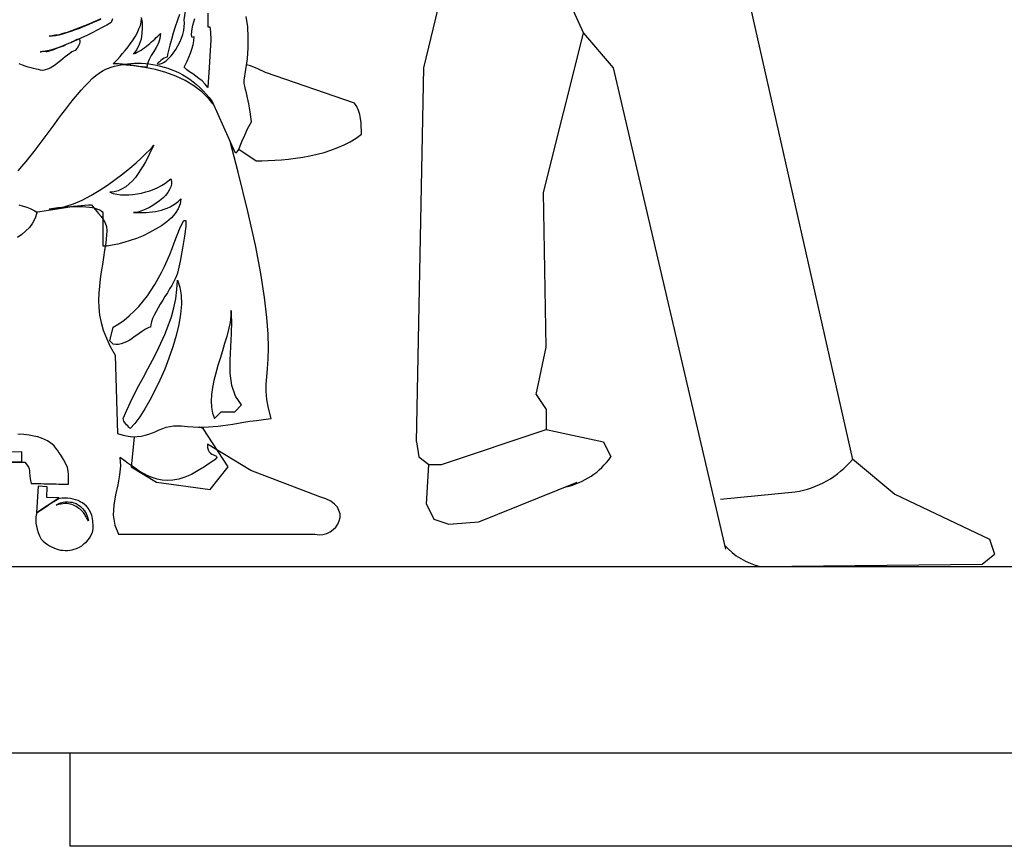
# Model space of a CAD drawing. Header units: inches. Extents: x 21 to 132, y 19 to 196.
# Tile 8 of 54: x 63.895 to 64.952, y 51.866 to 52.753. Entities that reach past the tile are written whole.
import ezdxf

# ---------------------------------------------------------------- set-up
doc = ezdxf.new("R2010")
doc.units = ezdxf.units.IN
doc.header["$MEASUREMENT"] = 0
doc.layers.add('fur', color=253, linetype='Continuous')
doc.layers.add('inwall', color=41, linetype='Continuous')

# ---------------------------------------------------------------- blocks, each defined once
blk = doc.blocks.new('Mann8')
at = {"layer": 'fur', "linetype": 'Continuous'}
for points in [[(144.66, -479.06), (144.24, -478.58), (143.8, -478.06), (143.36, -477.53), (142.94, -476.99), (142.5, -476.43), (142.08, -475.85), (141.64, -475.27), (141.22, -474.69), (140.8, -474.11), (140.38, -473.55), (139.96, -472.99), (139.54, -472.43), (139.12, -471.89), (138.7, -471.38), (138.29, -470.87), (137.89, -470.4), (137.49, -469.96), (137.08, -469.56), (136.7, -469.17), (136.31, -468.84), (135.93, -468.54), (135.54, -468.29), (135.26, -468.17), (134.96, -468.05), (134.66, -467.94), (134.33, -467.84), (134, -467.75), (133.65, -467.68), (133.3, -467.63), (132.93, -467.58), (132.56, -467.54), (132.18, -467.52), (131.79, -467.52), (131.4, -467.52), (131, -467.56), (130.62, -467.59), (130.21, -467.64), (129.81, -467.72), (129.39, -467.82), (128.98, -467.93), (128.58, -468.05), (128.18, -468.21), (127.78, -468.36), (127.39, -468.56), (127, -468.77), (126.62, -468.99), (126.23, -469.24), (125.86, -469.5), (125.5, -469.8), (125.15, -470.12), (124.81, -470.47), (124.48, -470.82), (124.15, -471.2), (123.85, -471.62), (121.41, -477.04), (121.27, -477.13), (121.15, -477.02), (120.99, -476.76), (120.82, -476.37), (120.61, -475.85), (120.34, -475.24), (120.03, -474.55), (119.62, -473.82), (119.76, -472.73), (119.9, -471.87), (120.04, -471.22), (120.17, -470.71), (120.27, -470.33), (120.34, -469.99), (120.4, -469.68), (120.41, -469.35), (120.22, -468.19), (120.06, -467.03), (119.97, -465.87), (119.96, -464.74), (120.01, -463.61), (120.18, -462.49)], [(135.77, -462.77), (136.19, -462.95), (136.61, -463.12), (137.07, -463.32), (137.52, -463.51), (138, -463.7), (138.47, -463.88), (138.94, -464.05), (139.4, -464.21), (139.84, -464.33), (140.26, -464.46), (140.64, -464.52), (141.01, -464.58), (141.33, -464.6), (141.01, -464.58), (140.64, -464.54), (140.26, -464.46), (139.85, -464.35), (139.42, -464.23), (138.96, -464.09), (138.49, -463.91), (138.03, -463.74), (137.56, -463.54), (137.1, -463.35), (136.65, -463.16), (136.21, -462.98), (135.79, -462.79)], [(134.54, -462.74), (134.66, -463.16), (135.14, -463.42), (135.63, -463.7), (136.16, -463.98), (136.72, -464.26), (137.28, -464.54), (137.84, -464.81), (138.4, -465.05), (138.96, -465.3), (139.5, -465.52), (140.01, -465.72), (140.5, -465.89), (140.94, -466.05), (141.34, -466.15), (141.7, -466.24), (141.99, -466.28), (142.22, -466.26), (142.22, -466.35), (142.22, -466.36), (142.2, -466.33), (142.22, -466.26), (142.05, -466.22), (141.91, -466.21), (141.82, -466.22), (141.73, -466.24), (141.64, -466.26), (141.54, -466.26), (141.4, -466.22), (141.19, -466.15), (141.06, -466.12), (140.91, -466.07), (140.75, -466.01), (140.57, -465.94), (140.4, -465.87), (140.2, -465.8), (140.01, -465.72), (139.8, -465.65), (139.61, -465.56), (139.4, -465.45), (139.21, -465.37), (139.01, -465.28), (138.82, -465.19), (138.64, -465.1), (138.47, -465.02), (138.31, -464.93), (138.17, -464.91), (138.08, -464.96), (138.03, -465.07), (138.03, -465.23), (138.07, -465.44), (138.17, -465.65), (138.33, -465.89), (138.54, -466.14), (138.71, -466.21), (138.89, -466.31), (139.12, -466.47), (139.35, -466.65), (139.59, -466.84), (139.84, -467.05), (140.12, -467.26), (140.38, -467.47), (140.66, -467.68), (140.94, -467.87), (141.22, -468.03), (141.5, -468.15), (141.76, -468.24), (142.01, -468.28), (142.26, -468.26), (142.48, -468.19), (142.73, -468.15), (142.99, -468.1), (143.27, -468.01), (143.57, -467.93), (143.89, -467.82), (144.2, -467.72), (144.53, -467.59)], [(124.3, -462.16), (124.3, -463.6), (124.09, -463.63), (124.01, -464.16), (123.99, -465.05), (124.04, -466.17), (124.11, -467.38), (124.2, -468.54), (124.27, -469.5), (124.3, -470.12), (124.6, -469.75), (124.92, -469.42), (125.25, -469.15), (125.58, -468.89), (125.92, -468.66), (126.25, -468.43), (126.57, -468.21), (126.85, -467.94), (126.69, -467.64), (126.51, -467.28), (126.34, -466.87), (126.16, -466.45), (126, -466), (125.88, -465.54), (125.79, -465.1), (125.76, -464.68), (125.97, -464.77), (126.04, -464.52), (126.02, -464.05), (125.9, -463.42), (125.69, -462.72)], [(126.85, -462.88), (126.69, -461.95)], [(127.34, -462.28), (127.56, -462.91), (127.79, -463.6), (128.02, -464.28), (128.21, -464.96), (128.39, -465.59), (128.53, -466.14), (128.62, -466.58), (128.65, -466.86), (128.81, -466.89), (128.98, -466.98), (129.16, -467.08), (129.34, -467.22), (129.49, -467.36), (129.62, -467.47), (129.7, -467.56), (129.74, -467.59), (129.53, -467.61), (129.28, -467.56), (129.04, -467.43), (128.77, -467.26), (128.51, -467.01), (128.25, -466.73), (127.99, -466.4), (127.74, -466.05), (127.51, -465.66), (127.32, -465.26), (127.13, -464.84), (126.99, -464.42), (126.88, -464.02), (126.83, -463.61), (126.81, -463.23), (126.85, -462.88)], [(134.45, -467.59), (134.23, -467.36), (133.98, -467.1), (133.72, -466.8), (133.44, -466.49), (133.16, -466.14), (132.86, -465.77), (132.58, -465.4), (132.32, -465), (132.07, -464.61), (131.86, -464.23), (131.69, -463.84), (131.54, -463.46), (131.46, -463.11), (131.42, -462.75)], [(131.44, -462.61), (131.35, -463.14), (131.33, -463.72), (131.37, -464.33), (131.47, -464.95), (131.65, -465.52), (131.93, -466.05), (132.28, -466.51), (132.07, -466.44), (131.88, -466.33), (131.67, -466.22), (131.47, -466.12), (131.26, -465.98), (131.07, -465.84), (130.88, -465.7), (130.7, -465.54), (130.51, -465.4), (130.33, -465.24), (130.16, -465.09), (129.98, -464.93), (129.83, -464.77), (129.67, -464.61), (129.51, -464.47), (129.37, -464.33), (129.44, -464.86), (129.6, -465.35), (129.83, -465.82), (130.11, -466.26), (130.37, -466.7), (130.6, -467.12), (130.76, -467.54), (130.83, -467.94), (130.97, -467.94), (131.12, -467.93), (131.3, -467.91), (131.49, -467.89), (131.69, -467.86), (131.9, -467.84), (132.11, -467.8), (132.32, -467.77), (132.54, -467.73), (132.77, -467.7), (133, -467.68), (133.23, -467.64), (133.44, -467.63), (133.67, -467.61), (133.88, -467.59), (134.09, -467.59), (134.45, -467.59)], [(120.99, -476.74), (119.13, -477.97), (118.5, -477.97), (117.82, -477.95), (117.12, -477.92), (116.4, -477.87), (115.64, -477.8), (114.89, -477.69), (114.12, -477.59), (113.35, -477.45), (112.58, -477.27), (111.82, -477.08), (111.09, -476.83), (110.37, -476.57), (109.68, -476.27), (109.02, -475.94), (108.4, -475.55), (107.83, -475.13), (107.83, -474.74), (107.84, -474.34), (107.86, -473.9), (107.91, -473.46), (108, -473.01), (108.14, -472.59), (108.32, -472.17), (108.56, -471.8), (118.1, -468.52), (118.94, -468.12), (119.73, -467.8), (120.15, -467.68), (120.15, -467.68)], [(123.73, -471.9), (124.15, -471.36), (124.94, -470.59), (125.81, -469.94), (126.74, -469.36), (127.74, -468.89), (128.79, -468.5), (129.9, -468.19), (131.05, -467.96), (132.23, -467.8), (133.44, -467.7), (133.7, -467.7), (133.7, -467.7)], [(142.72, -483.45), (142.31, -483.41), (141.85, -483.33), (141.38, -483.27), (140.92, -483.19), (140.47, -483.12), (140.01, -483.05), (139.56, -482.98), (139.12, -482.91), (138.7, -482.86), (138.28, -482.81), (137.87, -482.77), (137.49, -482.74), (137.12, -482.7), (136.77, -482.7), (136.38, -483.19), (136.03, -483.62), (135.75, -483.97), (135.51, -484.32), (135.31, -484.65), (135.19, -485.04), (135.14, -485.46), (135.16, -485.96), (135.24, -486.77), (135.37, -487.58), (135.49, -488.37), (135.61, -489.12), (135.75, -489.89), (135.86, -490.65), (135.94, -491.42), (136.01, -492.17), (136.03, -492.94), (136, -493.71), (135.91, -494.52), (135.75, -495.33), (135.52, -496.15), (135.19, -497.01), (134.79, -497.9), (134.26, -498.81), (133.98, -507.23), (133.4, -507.42), (132.86, -507.53), (132.35, -507.58), (131.9, -507.56), (131.46, -507.51), (131.04, -507.42), (130.63, -507.3), (130.25, -507.14), (129.88, -507), (129.51, -506.84), (129.14, -506.69), (128.77, -506.56), (128.39, -506.46), (128, -506.41), (127.58, -506.39), (127.14, -506.42), (126.5, -506.49), (125.88, -506.53), (125.3, -506.55), (124.76, -506.55), (124.23, -506.53), (123.73, -506.48), (123.2, -506.44), (122.69, -506.37), (122.17, -506.3), (121.62, -506.21), (121.04, -506.12), (120.45, -506.02), (119.78, -505.91), (119.08, -505.83), (118.33, -505.72), (117.5, -505.62), (117.8, -504.51), (117.98, -503.58), (118.05, -502.74), (118.03, -501.95), (117.98, -501.15), (117.89, -500.25), (117.82, -499.24), (117.8, -498.03), (117.84, -496.57), (117.96, -494.8), (118.22, -492.64), (118.62, -490.08), (119.2, -487.02), (120.01, -483.42), (121.04, -479.2), (121.92, -475.9), (121.92, -475.92)], [(121.85, -476.18), (121.78, -476.22), (121.78, -476.22)], [(141.33, -483.16), (140.48, -483.09), (139.61, -482.9), (138.71, -482.58), (137.79, -482.2), (136.87, -481.7), (135.96, -481.18), (135.07, -480.6), (134.23, -479.99), (133.42, -479.37), (132.67, -478.78), (131.98, -478.2), (131.4, -477.67), (130.9, -477.18), (130.51, -476.8), (130.25, -476.48), (130.11, -476.29), (130.25, -476.59), (130.41, -476.92), (130.6, -477.29), (130.79, -477.69), (131, -478.09), (131.25, -478.51), (131.51, -478.95), (131.77, -479.36), (132.07, -479.76), (132.4, -480.13), (132.74, -480.46), (133.1, -480.76), (133.49, -481), (133.91, -481.2), (134.35, -481.32), (134.81, -481.35), (134.45, -481.48), (134.07, -481.56), (133.67, -481.62), (133.23, -481.63), (132.79, -481.63), (132.33, -481.6), (131.88, -481.53), (131.42, -481.44), (130.97, -481.32), (130.51, -481.2), (130.07, -481.02), (129.67, -480.85), (129.27, -480.64), (128.92, -480.41), (128.58, -480.16), (128.28, -479.9), (128.2, -480.18), (128.2, -480.48), (128.27, -480.78), (128.41, -481.07), (128.6, -481.39), (128.84, -481.69), (129.14, -481.99), (129.48, -482.27), (129.83, -482.53), (130.19, -482.76), (130.56, -482.98), (130.95, -483.16), (131.32, -483.32), (131.67, -483.44), (131.98, -483.51), (132.28, -483.53), (131.95, -483.53), (131.6, -483.53), (131.26, -483.51), (130.93, -483.51), (130.58, -483.48), (130.25, -483.46), (129.93, -483.41), (129.6, -483.35), (129.28, -483.27), (128.97, -483.18), (128.65, -483.05), (128.35, -482.91), (128.06, -482.74), (127.78, -482.55), (127.5, -482.34), (127.21, -482.07), (127.28, -482.6), (127.48, -483.12), (127.79, -483.62), (128.21, -484.09), (128.7, -484.53), (129.28, -484.95), (129.9, -485.33), (130.56, -485.68), (131.25, -486.02), (131.95, -486.3), (132.65, -486.54), (133.32, -486.75), (133.96, -486.91), (134.56, -487.03), (135.09, -487.12), (135.54, -487.14), (135.54, -483.53), (135.7, -483.41), (135.89, -483.28), (136.12, -483.19), (136.4, -483.11), (136.7, -483.04), (137.01, -482.98), (137.38, -482.95), (137.75, -482.93), (138.15, -482.91), (138.57, -482.91), (139.01, -482.93), (139.45, -482.97), (139.92, -483), (140.38, -483.04), (140.85, -483.09), (141.33, -483.16)], [(142.66, -483.56), (142.83, -484.14), (143.1, -484.67), (143.43, -485.12), (143.82, -485.51), (144.24, -485.88), (144.71, -486.19)], [(144.57, -482.7), (144.13, -482.84), (143.73, -482.97), (143.36, -483.11), (143.06, -483.23), (142.85, -483.35), (142.71, -483.46), (142.66, -483.56)], [(134.45, -495.83), (133.86, -495.47), (133.28, -495.06), (132.74, -494.61), (132.21, -494.12), (131.72, -493.59), (131.25, -493.05), (130.79, -492.45), (130.39, -491.86), (129.98, -491.24), (129.62, -490.61), (129.27, -489.96), (128.95, -489.33), (128.65, -488.68), (128.39, -488.03), (128.14, -487.4), (127.93, -486.79), (127.27, -485.12), (126.86, -484.39), (126.67, -484.4), (126.67, -485.02), (126.79, -486.05), (127.02, -487.35), (127.28, -488.73), (127.56, -490.05), (127.65, -490.33), (127.79, -490.65), (127.97, -491), (128.18, -491.36), (128.41, -491.73), (128.63, -492.14), (128.9, -492.54), (129.14, -492.94), (129.41, -493.34), (129.63, -493.75), (129.86, -494.15), (130.05, -494.52), (130.23, -494.89), (130.35, -495.24), (130.42, -495.55), (130.46, -495.83), (130.62, -495.85), (130.77, -495.92), (130.98, -496.03), (131.19, -496.17), (131.42, -496.33), (131.67, -496.5), (131.91, -496.69), (132.19, -496.87), (132.46, -497.06), (132.74, -497.24), (133.03, -497.39), (133.32, -497.52), (133.61, -497.62), (133.89, -497.68), (134.17, -497.69), (134.45, -497.66), (134.81, -497.29), (134.45, -495.83)], [(133.37, -505.62), (133, -504.74), (132.6, -503.85), (132.16, -502.97), (131.69, -502.08), (131.21, -501.18), (130.74, -500.29), (130.25, -499.38), (129.79, -498.46), (129.34, -497.53), (128.92, -496.61), (128.55, -495.68), (128.21, -494.71), (127.95, -493.75), (127.74, -492.77), (127.62, -491.78), (127.56, -490.77), (127.3, -491.52), (127.16, -492.4), (127.14, -493.36), (127.23, -494.43), (127.42, -495.55), (127.71, -496.73), (128.06, -497.94), (128.48, -499.15), (128.93, -500.34), (129.44, -501.5), (129.97, -502.62), (130.53, -503.65), (131.07, -504.6), (131.61, -505.44), (132.14, -506.14), (132.63, -506.7), (132.77, -506.56), (132.89, -506.42), (133.03, -506.3), (133.14, -506.16), (133.23, -506.02), (133.3, -505.9), (133.35, -505.76), (133.37, -505.62)], [(121.78, -494.03), (121.82, -494.66), (121.92, -495.34), (122.08, -496.06), (122.27, -496.82), (122.5, -497.57), (122.73, -498.36), (122.99, -499.17), (123.23, -499.95), (123.46, -500.76), (123.66, -501.53), (123.81, -502.3), (123.92, -503.04), (123.95, -503.76), (123.92, -504.42), (123.81, -505.04), (123.59, -505.62), (122.87, -504.9), (121.41, -504.9), (120.69, -504.16), (121.34, -503.21), (121.73, -502.08), (121.9, -500.76), (121.92, -499.36), (121.85, -497.94), (121.76, -496.52), (121.71, -495.2), (121.78, -494.03)], [(162, -510.3), (143.94, -510.3), (143.69, -510.61), (143.55, -510.84), (143.48, -511.03), (143.45, -511.23), (143.43, -511.45), (143.41, -511.72), (143.36, -512.09), (143.24, -512.58), (143.13, -512.58), (142.97, -512.58), (142.75, -512.58), (142.5, -512.59), (142.22, -512.59), (141.91, -512.61), (141.57, -512.61), (141.24, -512.61), (140.91, -512.63), (140.57, -512.63), (140.28, -512.65), (139.99, -512.65), (139.73, -512.66), (139.52, -512.66), (139.36, -512.66), (139.26, -512.66), (139.26, -512.31), (139.24, -511.98), (139.24, -511.63), (139.29, -511.26), (139.36, -510.89), (139.52, -510.47), (139.77, -510), (140.1, -509.49), (140.28, -509.25), (140.43, -509), (140.63, -508.77), (140.8, -508.56), (141.01, -508.37), (141.26, -508.18), (141.52, -508.02), (141.82, -507.86), (142.15, -507.72), (142.54, -507.6), (142.97, -507.51), (143.48, -507.42), (144.04, -507.35), (144.67, -507.3)], [(132.21, -507.62), (132.51, -510.79), (129.81, -512.44), (124.06, -513.24), (122.13, -510.79), (124.81, -506.69), (125.18, -506.55), (125.18, -506.55)], [(112.3, -514.01), (119.69, -511.21), (124.32, -508.37), (124.34, -508.72), (124.27, -508.98), (124.16, -509.19), (124.02, -509.33), (123.87, -509.44), (123.71, -509.53), (123.55, -509.58), (123.43, -509.63), (123.36, -509.68), (123.32, -509.75), (123.39, -509.86), (123.53, -510), (123.78, -510.19), (124.16, -510.46), (124.67, -510.79), (125.34, -511.21), (126.07, -511.61), (126.76, -511.91), (127.42, -512.12), (128.06, -512.23), (128.63, -512.26), (129.21, -512.23), (129.74, -512.12), (130.26, -511.96), (130.74, -511.77), (131.21, -511.52), (131.67, -511.26), (132.11, -510.96), (132.53, -510.67), (132.95, -510.37), (133.35, -510.07), (133.75, -509.79), (133.68, -510.68), (133.77, -511.66), (133.96, -512.72), (134.19, -513.8), (134.37, -514.91), (134.44, -515.99), (134.28, -517.05), (133.88, -518.01), (112.8, -518.01), (112.37, -518.08), (111.95, -518.05), (111.54, -517.94), (111.17, -517.77), (110.86, -517.54), (110.58, -517.26), (110.37, -516.94), (110.21, -516.59), (110.12, -516.22), (110.12, -515.85), (110.23, -515.49), (110.4, -515.12), (110.7, -514.79), (111.1, -514.49), (111.63, -514.22), (112.3, -514.01)], [(144.25, -510.26), (144.25, -509.19), (163.08, -509.37), (162.91, -510.26), (144.25, -510.26)], [(142.52, -512.89), (142.69, -515.7), (140.28, -514.14), (141.59, -514.08), (141.54, -512.94), (142.52, -512.89)], [(140.26, -514.21), (140.57, -514.4), (140.91, -514.61), (141.24, -514.82), (141.59, -515.05), (141.91, -515.28), (142.2, -515.47), (142.47, -515.64), (142.69, -515.8), (142.75, -516.15), (142.76, -516.49), (142.75, -516.84), (142.69, -517.17), (142.62, -517.5), (142.5, -517.84), (142.36, -518.19), (142.17, -518.55), (141.96, -518.76), (141.75, -518.96), (141.52, -519.12), (141.29, -519.27), (141.06, -519.4), (140.82, -519.5), (140.59, -519.59), (140.34, -519.66), (140.1, -519.73), (139.85, -519.75), (139.61, -519.76), (139.36, -519.76), (139.12, -519.75), (138.87, -519.71), (138.63, -519.64), (138.38, -519.57), (138.08, -519.43), (137.82, -519.26), (137.56, -519.04), (137.33, -518.84), (137.12, -518.59), (136.94, -518.34), (136.8, -518.1), (136.68, -517.85), (136.59, -517.47), (136.59, -517.08), (136.63, -516.68), (136.68, -516.31), (136.75, -516.01), (136.86, -515.73), (137, -515.47), (137.15, -515.24), (137.33, -515.03), (137.52, -514.86), (137.73, -514.68), (137.98, -514.54), (138.22, -514.43), (138.49, -514.33), (138.75, -514.26), (139.05, -514.21), (139.35, -514.17), (139.64, -514.17), (139.94, -514.17), (140.26, -514.21)], [(140.59, -514.91), (140.34, -514.77), (140.1, -514.66), (139.82, -514.59), (139.56, -514.56), (139.29, -514.56), (139.07, -514.58), (138.85, -514.61), (138.68, -514.66), (138.43, -514.75), (138.21, -514.89), (137.96, -515.05), (137.75, -515.26), (137.54, -515.52), (137.36, -515.82), (137.22, -516.19), (137.12, -516.59), (137.22, -516.42), (137.31, -516.28), (137.38, -516.13), (137.45, -516.03), (137.51, -515.91), (137.57, -515.82), (137.65, -515.71), (137.72, -515.63), (137.86, -515.49), (138, -515.36), (138.14, -515.26), (138.28, -515.15), (138.43, -515.05), (138.57, -514.98), (138.73, -514.91), (138.89, -514.84), (139.07, -514.8), (139.24, -514.77), (139.43, -514.75), (139.63, -514.75), (139.84, -514.77), (140.08, -514.8), (140.33, -514.84), (140.59, -514.91)]]:
    blk.add_lwpolyline(points, dxfattribs=at)
blk = doc.blocks.new('Man053')
for p, q in [((-31.97, 85.74), (-18.98, 57.22)), ((-6.68, 84.76), (9.89, 11.5)), ((-36.1, 53.48), (-32.89, 66.84)), ((-23.26, 40.11), (-18.98, 57.22)), ((-18.98, 57.22), (-15.78, 53.48)), ((-36.9, 13.37), (-36.1, 53.48)), ((-15.78, 53.48), (-3.74, 1.87)), ((-22.99, 23.53), (-23.26, 40.11)), ((-24.06, 18.45), (-22.99, 23.53)), ((-24.06, 18.45), (-22.99, 16.84)), ((-22.99, 16.84), (-22.99, 14.71)), ((-34.22, 10.96), (-22.99, 14.71)), ((-22.99, 14.71), (-16.84, 13.37)), ((-36.9, 13.37), (-36.63, 11.76)), ((-16.84, 13.37), (-16.04, 11.76)), ((-36.63, 11.76), (-35.56, 10.96)), ((-35.83, 6.68), (-35.56, 10.96)), ((-35.56, 10.96), (-34.22, 10.96)), ((9.88, 11.55), (14.44, 7.75)), ((-30.21, 4.81), (-19.64, 9.04)), ((-4.28, 7.22), (3.74, 8.02)), ((14.44, 7.75), (24.6, 2.94)), ((-35.83, 6.68), (-35.03, 5.08)), ((-35.03, 5.08), (-33.42, 4.55)), ((-33.42, 4.55), (-30.21, 4.81)), ((24.6, 2.94), (25.13, 1.34)), ((23.8, 0.27), (25.13, 1.34)), ((0, 0), (23.8, 0.27))]:
    blk.add_line(p, q)
for centre, radius, start, end in [((-22.55, 16.31), 7.94, 282.3192, 325.0605), ((2.26, 17.83), 9.92, 278.6213, 320.3301), ((1.83, 7.42), 7.65, 222.0663, 256.1242)]:
    blk.add_arc(centre, radius, start, end)

msp = doc.modelspace()

# ---------------------------------------------------------------- linework, layer by layer
at = {"layer": 'fur'}
for p, q in [((63.94941, 51.86601), (63.94941, 51.96601)), ((66.94941, 51.86601), (63.94941, 51.86601))]:
    msp.add_line(p, q, dxfattribs=at)
msp.add_lwpolyline([(64.61136, 53.76723), (66.77161, 53.76723), (66.77161, 51.96601), (64.08935, 51.96601)], dxfattribs=at)
at = {"layer": 'inwall'}
for p, q in [((63.64941, 52.16601), (65.04941, 52.16601)), ((65.04941, 51.96601), (61.60501, 51.96601))]:
    msp.add_line(p, q, dxfattribs=at)

# ---------------------------------------------------------------- block references
at = {"layer": 'fur', "xscale": 0.01, "yscale": 0.01, "zscale": 0.01}
msp.add_blockref('Man053', (64.68992, 52.16601), dxfattribs=at)
at = {"layer": 'inwall', "xscale": -0.01, "yscale": 0.01, "zscale": 0.01}
msp.add_blockref('Mann8', (65.34019, 57.38101), dxfattribs=at)

doc.saveas('drawing.dxf')
